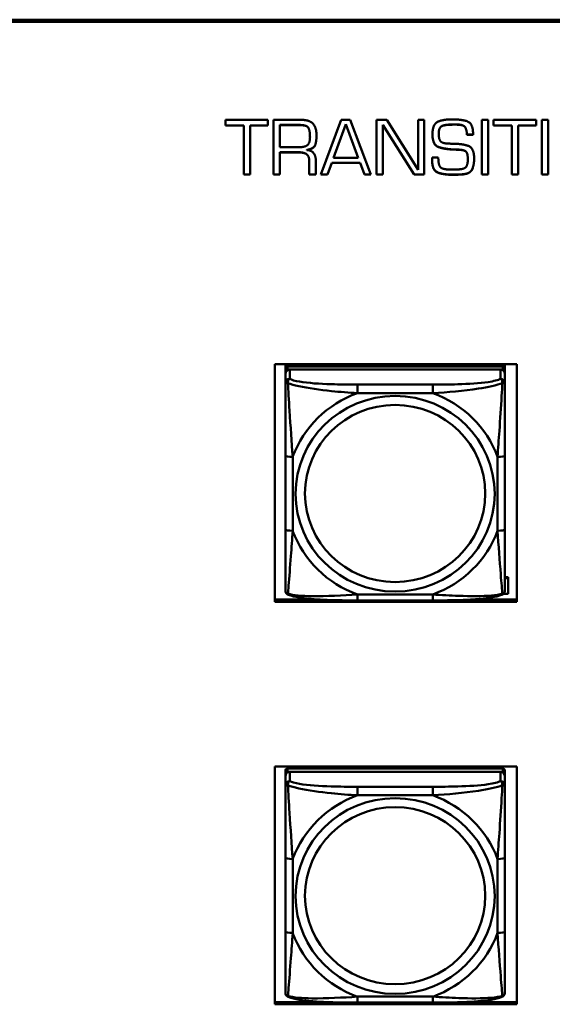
# Model space of a CAD drawing. Header units: inches. Extents: x 0.8 to 72.9, y -7.8 to 49.3.
# Tile 253 of 256: x 57.1 to 58.5, y 18.9 to 21.5. Entities that reach past the tile are written whole.
import ezdxf

# ---------------------------------------------------------------- set-up
doc = ezdxf.new("R2010")
doc.units = ezdxf.units.IN
doc.header["$MEASUREMENT"] = 0
doc.layers.add('Visible Edges(ROSSANSI)', color=7, linetype='Continuous', lineweight=50)
doc.layers.add('Visible Tangent Edges(ROSSANSI)', color=7, linetype='Continuous', lineweight=50)

msp = doc.modelspace()

# ---------------------------------------------------------------- linework, layer by layer
at = {"layer": 'Visible Edges(ROSSANSI)'}
for p, q in [((53.6258, 21.5188), (66.2836, 21.5188)), ((66.2836, 21.5184), (53.6258, 21.5184)), ((66.2836, 21.5127), (53.6258, 21.5127)), ((57.6059, 21.2343), (57.6059, 21.2499)), ((57.6059, 21.2499), (57.7201, 21.2499)), ((57.7201, 21.2499), (57.7201, 21.2343)), ((57.7352, 21.1027), (57.7352, 21.2499)), ((57.7352, 21.2499), (57.8063, 21.2499)), ((57.8624, 21.1027), (57.917, 21.2499)), ((57.917, 21.2499), (57.9411, 21.2499)), ((57.9411, 21.2499), (57.997, 21.1027)), ((58.0124, 21.1027), (58.0124, 21.2499)), ((58.0124, 21.2499), (58.0398, 21.2499)), ((58.0398, 21.2499), (58.1241, 21.1154)), ((58.1241, 21.2499), (58.1406, 21.2499)), ((58.1241, 21.1154), (58.1241, 21.2499)), ((58.1406, 21.2499), (58.1406, 21.1027)), ((58.2137, 21.2509), (58.2177, 21.2509)), ((58.2949, 21.2499), (58.312, 21.2499)), ((58.2949, 21.1027), (58.2949, 21.2499)), ((58.312, 21.2499), (58.312, 21.1027)), ((58.327, 21.2343), (58.327, 21.2499)), ((58.327, 21.2499), (58.4413, 21.2499)), ((58.4413, 21.2499), (58.4413, 21.2343)), ((58.4564, 21.2499), (58.4735, 21.2499)), ((58.4564, 21.1027), (58.4564, 21.2499)), ((58.4735, 21.2499), (58.4735, 21.1027)), ((57.6547, 21.2347), (57.6059, 21.2347)), ((57.6547, 21.2343), (57.6059, 21.2343)), ((57.6547, 21.2343), (57.6547, 21.2347)), ((57.6547, 21.1027), (57.6547, 21.2343)), ((57.7201, 21.2347), (57.672, 21.2347)), ((57.672, 21.2343), (57.672, 21.2347)), ((57.7201, 21.2343), (57.672, 21.2343)), ((57.672, 21.2343), (57.672, 21.1027)), ((57.8066, 21.2358), (57.7519, 21.2358)), ((57.7519, 21.2354), (57.7519, 21.2358)), ((57.8066, 21.2354), (57.7519, 21.2354)), ((57.7519, 21.2354), (57.7519, 21.1758)), ((57.9293, 21.2381), (57.8963, 21.1476)), ((57.9293, 21.2377), (57.8963, 21.1472)), ((57.9293, 21.2377), (57.9293, 21.2381)), ((57.9626, 21.1476), (57.9293, 21.2381)), ((57.9626, 21.1472), (57.9293, 21.2377)), ((58.0288, 21.2359), (58.0288, 21.2363)), ((58.1131, 21.103), (58.0288, 21.2363)), ((58.1131, 21.1027), (58.0288, 21.2359)), ((58.0288, 21.2359), (58.0288, 21.1027)), ((58.1871, 21.2323), (58.1871, 21.2327)), ((58.2038, 21.2362), (58.2038, 21.2366)), ((58.2263, 21.2371), (58.2182, 21.2371)), ((58.2263, 21.2367), (58.2182, 21.2367)), ((58.3758, 21.2347), (58.327, 21.2347)), ((58.3758, 21.2343), (58.327, 21.2343)), ((58.3758, 21.2343), (58.3758, 21.2347)), ((58.3758, 21.1027), (58.3758, 21.2343)), ((58.4413, 21.2347), (58.3932, 21.2347)), ((58.3932, 21.2343), (58.3932, 21.2347)), ((58.4413, 21.2343), (58.3932, 21.2343)), ((58.3932, 21.2343), (58.3932, 21.1027)), ((57.8331, 21.2033), (57.8331, 21.2037)), ((58.1793, 21.2117), (58.1793, 21.2121)), ((58.2553, 21.2095), (58.2553, 21.2099)), ((58.2717, 21.2099), (58.2553, 21.2099)), ((58.2717, 21.2095), (58.2553, 21.2095)), ((58.2717, 21.2117), (58.2717, 21.2095)), ((57.7519, 21.1758), (57.8007, 21.1758)), ((57.7519, 21.1621), (57.7519, 21.1625)), ((57.8029, 21.1625), (57.7519, 21.1625)), ((57.8029, 21.1621), (57.7519, 21.1621)), ((57.7519, 21.1621), (57.7519, 21.1027)), ((57.8244, 21.1684), (57.8244, 21.1688)), ((57.8963, 21.1472), (57.8963, 21.1476)), ((57.8963, 21.1472), (57.9626, 21.1472)), ((57.9626, 21.1472), (57.9626, 21.1476)), ((58.162, 21.1486), (58.1782, 21.1486)), ((58.2207, 21.1696), (58.2207, 21.1699)), ((58.2342, 21.1691), (58.2342, 21.1695)), ((58.2575, 21.144), (58.2575, 21.1444)), ((57.8313, 21.1364), (57.8313, 21.1368)), ((57.8313, 21.1027), (57.8313, 21.1364)), ((57.8487, 21.1402), (57.8487, 21.1027)), ((57.8918, 21.1341), (57.8803, 21.103)), ((57.8918, 21.1338), (57.8803, 21.1027)), ((57.8918, 21.1338), (57.8918, 21.1341)), ((57.9676, 21.1341), (57.8918, 21.1341)), ((57.9676, 21.1338), (57.8918, 21.1338)), ((57.9793, 21.103), (57.9676, 21.1341)), ((57.9676, 21.1338), (57.9676, 21.1341)), ((57.9793, 21.1027), (57.9676, 21.1338)), ((57.672, 21.103), (57.6547, 21.103)), ((57.672, 21.1027), (57.6547, 21.1027)), ((57.7519, 21.103), (57.7352, 21.103)), ((57.7519, 21.1027), (57.7352, 21.1027)), ((57.8487, 21.103), (57.8313, 21.103)), ((57.8487, 21.1027), (57.8313, 21.1027)), ((57.8803, 21.1027), (57.8624, 21.1027)), ((57.8803, 21.103), (57.8625, 21.103)), ((57.8803, 21.1027), (57.8803, 21.103)), ((57.9793, 21.1027), (57.9793, 21.103)), ((57.9969, 21.103), (57.9793, 21.103)), ((57.997, 21.1027), (57.9793, 21.1027)), ((58.0288, 21.103), (58.0124, 21.103)), ((58.0288, 21.1027), (58.0124, 21.1027)), ((58.1131, 21.1027), (58.1131, 21.103)), ((58.1406, 21.103), (58.1131, 21.103)), ((58.1406, 21.1027), (58.1131, 21.1027)), ((58.2103, 21.1161), (58.2245, 21.1161)), ((58.244, 21.1029), (58.244, 21.1033)), ((58.312, 21.103), (58.2949, 21.103)), ((58.312, 21.1027), (58.2949, 21.1027)), ((58.3932, 21.103), (58.3758, 21.103)), ((58.3932, 21.1027), (58.3758, 21.1027)), ((58.4735, 21.103), (58.4564, 21.103)), ((58.4735, 21.1027), (58.4564, 21.1027)), ((57.7388, 19.9545), (57.7388, 20.5932)), ((57.7388, 20.5932), (58.3894, 20.5932)), ((57.7668, 20.581), (57.7668, 20.5932)), ((57.7933, 20.5868), (57.7933, 20.5932)), ((57.7971, 20.5868), (57.7939, 20.5932)), ((58.3302, 20.5932), (58.327, 20.5868)), ((58.3307, 20.5932), (58.3307, 20.5868)), ((58.3573, 20.5932), (58.3573, 20.581)), ((58.3894, 20.5932), (58.3894, 19.9545)), ((57.7668, 20.581), (57.7668, 20.5728)), ((57.7668, 20.567), (57.7668, 20.5728)), ((57.7668, 20.567), (57.7668, 20.5421)), ((58.3514, 20.5868), (57.7727, 20.5868)), ((57.7727, 20.5786), (58.3514, 20.5786)), ((58.3455, 20.5786), (57.7786, 20.5786)), ((58.3573, 20.5728), (58.3573, 20.581)), ((58.3573, 20.5728), (58.3573, 20.567)), ((58.3573, 20.5421), (58.3573, 20.567)), ((57.7668, 20.3476), (57.7668, 20.149)), ((58.3573, 20.149), (58.3573, 20.3476)), ((58.3573, 20.0207), (58.3663, 20.0207)), ((58.3573, 20.0177), (58.3663, 20.0177)), ((58.3663, 20.0207), (58.3663, 20.0177)), ((58.3663, 20.0177), (58.3663, 19.9754)), ((57.7388, 19.9606), (57.8549, 19.9606)), ((58.3894, 19.9545), (57.7388, 19.9545)), ((58.1632, 19.9581), (57.9609, 19.9581)), ((58.2692, 19.9606), (58.3894, 19.9606)), ((58.3663, 19.9754), (58.3529, 19.9754)), ((57.7388, 18.8726), (57.7388, 19.5113)), ((57.7388, 19.5113), (58.3894, 19.5113)), ((58.3514, 19.5059), (57.7727, 19.5059)), ((58.3894, 19.5113), (58.3894, 18.8726)), ((57.7668, 19.5001), (57.7668, 19.4918)), ((57.7668, 19.4861), (57.7668, 19.4918)), ((57.7668, 19.4861), (57.7668, 19.4611)), ((57.7727, 19.4976), (58.3514, 19.4976)), ((58.3455, 19.4976), (57.7786, 19.4976)), ((58.3573, 19.4918), (58.3573, 19.5001)), ((58.3573, 19.4918), (58.3573, 19.4861)), ((58.3573, 19.4611), (58.3573, 19.4861)), ((57.7668, 19.2667), (57.7668, 19.0681)), ((58.3573, 19.0681), (58.3573, 19.2667)), ((57.7388, 18.8786), (57.8734, 18.8786)), ((58.3894, 18.8726), (57.7388, 18.8726)), ((58.1632, 18.8771), (57.9609, 18.8771)), ((58.2507, 18.8786), (58.3894, 18.8786))]:
    msp.add_line(p, q, dxfattribs=at)
for centre, major_axis, start_param, end_param in [((57.7727, 20.581), (-0.00591, 0), 4.712389, 6.283185), ((57.7786, 20.567), (-0.0118, 0), 4.712389, 6.283185), ((57.7727, 20.5728), (-0.00591, 0), 4.712389, 6.283185), ((58.3455, 20.567), (0.0118, 0), 0, 1.570796), ((58.3514, 20.581), (0.00591, 0), 0, 1.570796), ((58.3514, 20.5728), (0.00591, 0), 0, 1.570796), ((57.7727, 19.5001), (-0.00591, 0), 4.712389, 6.283185), ((58.3514, 19.5001), (0.00591, 0), 0, 1.570796), ((57.7786, 19.4861), (-0.0118, 0), 4.712389, 6.283185), ((57.7727, 19.4918), (-0.00591, 0), 4.712389, 6.283185), ((58.3455, 19.4861), (0.0118, 0), 0, 1.570796), ((58.3514, 19.4918), (0.00591, 0), 0, 1.570796)]:
    msp.add_ellipse(centre, major_axis=major_axis, ratio=0.981793, start_param=start_param, end_param=end_param, dxfattribs=at)
for points in [[(57.8063, 21.2499), (57.8298, 21.2499), (57.8506, 21.2309), (57.8506, 21.2073)], [(58.1625, 21.2109), (58.1625, 21.2376), (58.1903, 21.2509), (58.2137, 21.2509)], [(58.2177, 21.2509), (58.2411, 21.2509), (58.2717, 21.24), (58.2717, 21.2117)], [(57.8331, 21.2037), (57.8331, 21.2197), (57.825, 21.2358), (57.8066, 21.2358)], [(57.8331, 21.2033), (57.8331, 21.2193), (57.825, 21.2354), (57.8066, 21.2354)], [(58.1871, 21.2327), (58.1836, 21.2304), (58.1802, 21.2229), (58.1797, 21.219)], [(58.1871, 21.2323), (58.1836, 21.23), (58.1802, 21.2225), (58.1797, 21.2186)], [(58.2038, 21.2366), (58.1991, 21.2362), (58.1901, 21.2344), (58.1871, 21.2327)], [(58.2038, 21.2362), (58.1991, 21.2358), (58.1901, 21.234), (58.1871, 21.2323)], [(58.2182, 21.2371), (58.2153, 21.2371), (58.2079, 21.2368), (58.2038, 21.2366)], [(58.2182, 21.2367), (58.2153, 21.2367), (58.2079, 21.2365), (58.2038, 21.2362)], [(58.2553, 21.2099), (58.2543, 21.2263), (58.2435, 21.2371), (58.2263, 21.2371)], [(58.2553, 21.2095), (58.2543, 21.2259), (58.2435, 21.2367), (58.2263, 21.2367)], [(57.8007, 21.1758), (57.8178, 21.1758), (57.8331, 21.1866), (57.8331, 21.2033)], [(57.8506, 21.2073), (57.8506, 21.1926), (57.8438, 21.172), (57.8244, 21.1684)], [(58.2207, 21.1696), (58.1971, 21.1705), (58.1625, 21.1814), (58.1625, 21.2109)], [(58.1797, 21.219), (58.1795, 21.2172), (58.1793, 21.2137), (58.1793, 21.2121)], [(58.1797, 21.2186), (58.1795, 21.2168), (58.1793, 21.2133), (58.1793, 21.2117)], [(58.1793, 21.2117), (58.1793, 21.1996), (58.1871, 21.187), (58.2015, 21.1861)], [(58.2015, 21.1861), (58.2065, 21.1857), (58.216, 21.1855), (58.2207, 21.1855)], [(58.2207, 21.1855), (58.2429, 21.185), (58.2746, 21.1746), (58.2746, 21.1457)], [(57.8313, 21.1368), (57.8313, 21.1514), (57.8176, 21.1625), (57.8029, 21.1625)], [(57.8313, 21.1364), (57.8313, 21.151), (57.8176, 21.1621), (57.8029, 21.1621)], [(57.8244, 21.1684), (57.8374, 21.1676), (57.8487, 21.1523), (57.8487, 21.1402)], [(58.1616, 21.1415), (58.1616, 21.1424), (58.1616, 21.1441), (58.1618, 21.145)], [(58.1618, 21.145), (58.1618, 21.146), (58.162, 21.1477), (58.162, 21.1486)], [(58.1782, 21.1486), (58.1782, 21.1285), (58.1897, 21.1161), (58.2103, 21.1161)], [(58.2342, 21.1695), (58.2307, 21.1697), (58.2241, 21.1699), (58.2207, 21.1699)], [(58.2342, 21.1691), (58.2307, 21.1693), (58.2241, 21.1696), (58.2207, 21.1696)], [(58.2245, 21.1161), (58.2432, 21.1161), (58.2575, 21.1252), (58.2575, 21.144)], [(58.2575, 21.1444), (58.2575, 21.1591), (58.2488, 21.1688), (58.2342, 21.1695)], [(58.2575, 21.144), (58.2575, 21.1587), (58.2488, 21.1684), (58.2342, 21.1691)], [(58.2746, 21.1457), (58.2746, 21.1289), (58.2645, 21.1049), (58.244, 21.1029)], [(58.2155, 21.1024), (58.1922, 21.1024), (58.1616, 21.1141), (58.1616, 21.1419)], [(58.2155, 21.102), (58.1922, 21.102), (58.1616, 21.1137), (58.1616, 21.1415)], [(58.2298, 21.1026), (58.2263, 21.1024), (58.2191, 21.1024), (58.2155, 21.1024)], [(58.2298, 21.1022), (58.2263, 21.102), (58.2191, 21.102), (58.2155, 21.102)], [(58.244, 21.1033), (58.2405, 21.103), (58.2332, 21.1028), (58.2298, 21.1026)], [(58.244, 21.1029), (58.2405, 21.1027), (58.2332, 21.1024), (58.2298, 21.1022)]]:
    msp.add_open_spline(points, degree=2, dxfattribs=at)
for points, degree, knots in [([(57.8506, 21.2075), (57.8506, 21.1929), (57.8438, 21.1724), (57.8244, 21.1688)], 2, [0.00674, 0.00674, 0.00674, 1, 2, 2, 2]), ([(58.2207, 21.1699), (58.1971, 21.1709), (58.1625, 21.1818), (58.1625, 21.2111)], 2, [0, 0, 0, 1, 1.996791, 1.996791, 1.996791]), ([(58.2746, 21.1459), (58.2746, 21.1292), (58.2645, 21.1052), (58.244, 21.1033)], 2, [0.005741, 0.005741, 0.005741, 1, 2, 2, 2]), ([(57.7668, 20.5421), (57.7668, 20.533), (57.7668, 20.5177), (57.7668, 20.5006), (57.7668, 20.4741), (57.7668, 20.4438), (57.7668, 20.4145), (57.7668, 20.392), (57.7668, 20.3696), (57.7668, 20.3476)], 3, [-0.7968224, -0.7968224, -0.7968224, -0.7968224, -0.6514613, -0.6514613, -0.6514613, -0.427691, -0.427691, -0.427691, -0.2569517, -0.2569517, -0.2569517, -0.2569517]), ([(58.3573, 20.3476), (58.3573, 20.3709), (58.3573, 20.3946), (58.3573, 20.4183), (58.3573, 20.4494), (58.3573, 20.4817), (58.3573, 20.5085), (58.3573, 20.5223), (58.3573, 20.5344), (58.3573, 20.5421)], 3, [0.2569537, 0.2569537, 0.2569537, 0.2569537, 0.4371919, 0.4371919, 0.4371919, 0.6739428, 0.6739428, 0.6739428, 0.7963818, 0.7963818, 0.7963818, 0.7963818]), ([(57.7668, 20.149), (57.7668, 20.1258), (57.7668, 20.1024), (57.7668, 20.0802), (57.7668, 20.0511), (57.7668, 20.0227), (57.7668, 20.0039), (57.7668, 19.9942), (57.7668, 19.9873), (57.7668, 19.9855)], 3, [0.2569537, 0.2569537, 0.2569537, 0.2569537, 0.4371919, 0.4371919, 0.4371919, 0.6739428, 0.6739428, 0.6739428, 0.7963818, 0.7963818, 0.7963818, 0.7963818]), ([(58.3573, 19.9855), (58.3573, 19.9876), (58.3573, 19.9969), (58.3573, 20.0096), (58.3573, 20.0292), (58.3573, 20.0561), (58.3573, 20.0838), (58.3573, 20.1049), (58.3573, 20.127), (58.3573, 20.149)], 3, [-0.7968224, -0.7968224, -0.7968224, -0.7968224, -0.6514613, -0.6514613, -0.6514613, -0.427691, -0.427691, -0.427691, -0.2569517, -0.2569517, -0.2569517, -0.2569517]), ([(57.7748, 19.9732), (57.7737, 19.9736), (57.7727, 19.9742), (57.7707, 19.9758), (57.7698, 19.9767), (57.7685, 19.9787), (57.768, 19.9797), (57.7673, 19.9816), (57.7671, 19.9825), (57.7668, 19.9841), (57.7668, 19.9848), (57.7668, 19.9855)], 3, [0.02510739, 0.02510739, 0.02510739, 0.02510739, 0.03073999, 0.03073999, 0.03637259, 0.03637259, 0.0420052, 0.0420052, 0.0476378, 0.0476378, 0.0532704, 0.0532704, 0.0532704, 0.0532704]), ([(58.3493, 19.9732), (58.3503, 19.9736), (58.3514, 19.9742), (58.3534, 19.9758), (58.3543, 19.9767), (58.3556, 19.9787), (58.3561, 19.9797), (58.3568, 19.9816), (58.357, 19.9825), (58.3573, 19.9841), (58.3573, 19.9848), (58.3573, 19.9855)], 3, [0.02510739, 0.02510739, 0.02510739, 0.02510739, 0.03073999, 0.03073999, 0.03637259, 0.03637259, 0.0420052, 0.0420052, 0.0476378, 0.0476378, 0.0532704, 0.0532704, 0.0532704, 0.0532704]), ([(57.9609, 19.9581), (57.9474, 19.9581), (57.9337, 19.9581), (57.9064, 19.9585), (57.8928, 19.9588), (57.866, 19.9599), (57.8526, 19.9606), (57.827, 19.9627), (57.8148, 19.9641), (57.7927, 19.9677), (57.7833, 19.9697), (57.7748, 19.9732)], 3, [0.2569517, 0.2569517, 0.2569517, 0.2569517, 0.3597049, 0.3597049, 0.4624581, 0.4624581, 0.5652112, 0.5652112, 0.6679644, 0.6679644, 0.7707176, 0.7707176, 0.7707176, 0.7707176]), ([(58.3493, 19.9732), (58.3408, 19.9697), (58.3314, 19.9677), (58.3093, 19.9641), (58.2971, 19.9627), (58.2714, 19.9606), (58.2581, 19.9599), (58.2313, 19.9588), (58.2177, 19.9585), (58.1904, 19.9581), (58.1767, 19.9581), (58.1632, 19.9581)], 3, [-0.7703505, -0.7703505, -0.7703505, -0.7703505, -0.6676711, -0.6676711, -0.5649918, -0.5649918, -0.4623124, -0.4623124, -0.3596331, -0.3596331, -0.2569537, -0.2569537, -0.2569537, -0.2569537]), ([(57.7668, 19.4611), (57.7668, 19.452), (57.7668, 19.4368), (57.7668, 19.4196), (57.7668, 19.3932), (57.7668, 19.3629), (57.7668, 19.3335), (57.7668, 19.3111), (57.7668, 19.2887), (57.7668, 19.2667)], 3, [-0.7968224, -0.7968224, -0.7968224, -0.7968224, -0.6514613, -0.6514613, -0.6514613, -0.427691, -0.427691, -0.427691, -0.2569517, -0.2569517, -0.2569517, -0.2569517]), ([(58.3573, 19.2667), (58.3573, 19.2899), (58.3573, 19.3136), (58.3573, 19.3373), (58.3573, 19.3684), (58.3573, 19.4007), (58.3573, 19.4275), (58.3573, 19.4414), (58.3573, 19.4534), (58.3573, 19.4611)], 3, [0.2569537, 0.2569537, 0.2569537, 0.2569537, 0.4371919, 0.4371919, 0.4371919, 0.6739428, 0.6739428, 0.6739428, 0.7963818, 0.7963818, 0.7963818, 0.7963818]), ([(57.7668, 19.0681), (57.7668, 19.0448), (57.7668, 19.0215), (57.7668, 18.9993), (57.7668, 18.9701), (57.7668, 18.9418), (57.7668, 18.9229), (57.7668, 18.9132), (57.7668, 18.9064), (57.7668, 18.9045)], 3, [0.2569537, 0.2569537, 0.2569537, 0.2569537, 0.4371919, 0.4371919, 0.4371919, 0.6739428, 0.6739428, 0.6739428, 0.7963818, 0.7963818, 0.7963818, 0.7963818]), ([(58.3573, 18.9045), (58.3573, 18.9067), (58.3573, 18.9159), (58.3573, 18.9287), (58.3573, 18.9482), (58.3573, 18.9751), (58.3573, 19.0028), (58.3573, 19.024), (58.3573, 19.0461), (58.3573, 19.0681)], 3, [-0.7968224, -0.7968224, -0.7968224, -0.7968224, -0.6514613, -0.6514613, -0.6514613, -0.427691, -0.427691, -0.427691, -0.2569517, -0.2569517, -0.2569517, -0.2569517]), ([(57.7748, 18.8922), (57.7737, 18.8927), (57.7727, 18.8933), (57.7707, 18.8948), (57.7698, 18.8958), (57.7685, 18.8977), (57.768, 18.8987), (57.7673, 18.9006), (57.7671, 18.9015), (57.7668, 18.9031), (57.7668, 18.9039), (57.7668, 18.9045)], 3, [0.02510739, 0.02510739, 0.02510739, 0.02510739, 0.03073999, 0.03073999, 0.03637259, 0.03637259, 0.0420052, 0.0420052, 0.0476378, 0.0476378, 0.0532704, 0.0532704, 0.0532704, 0.0532704]), ([(58.3493, 18.8922), (58.3503, 18.8927), (58.3514, 18.8933), (58.3534, 18.8948), (58.3543, 18.8958), (58.3556, 18.8977), (58.3561, 18.8987), (58.3568, 18.9006), (58.357, 18.9015), (58.3573, 18.9031), (58.3573, 18.9039), (58.3573, 18.9045)], 3, [0.02510739, 0.02510739, 0.02510739, 0.02510739, 0.03073999, 0.03073999, 0.03637259, 0.03637259, 0.0420052, 0.0420052, 0.0476378, 0.0476378, 0.0532704, 0.0532704, 0.0532704, 0.0532704]), ([(57.9609, 18.8771), (57.9474, 18.8771), (57.9337, 18.8772), (57.9064, 18.8775), (57.8928, 18.8779), (57.866, 18.8789), (57.8526, 18.8796), (57.827, 18.8818), (57.8148, 18.8831), (57.7927, 18.8867), (57.7833, 18.8887), (57.7748, 18.8922)], 3, [0.2569517, 0.2569517, 0.2569517, 0.2569517, 0.3597049, 0.3597049, 0.4624581, 0.4624581, 0.5652112, 0.5652112, 0.6679644, 0.6679644, 0.7707176, 0.7707176, 0.7707176, 0.7707176]), ([(58.3493, 18.8922), (58.3408, 18.8887), (58.3314, 18.8867), (58.3093, 18.8831), (58.2971, 18.8818), (58.2714, 18.8796), (58.2581, 18.8789), (58.2313, 18.8779), (58.2177, 18.8775), (58.1904, 18.8772), (58.1767, 18.8771), (58.1632, 18.8771)], 3, [-0.7703505, -0.7703505, -0.7703505, -0.7703505, -0.6676711, -0.6676711, -0.5649918, -0.5649918, -0.4623124, -0.4623124, -0.3596331, -0.3596331, -0.2569537, -0.2569537, -0.2569537, -0.2569537])]:
    msp.add_open_spline(points, degree=degree, knots=knots, dxfattribs=at)
at = {"layer": 'Visible Tangent Edges(ROSSANSI)'}
for p, q in [((57.8066, 21.2354), (57.8066, 21.2358)), ((58.2182, 21.2367), (58.2182, 21.2371)), ((58.2263, 21.2367), (58.2263, 21.2371)), ((58.1797, 21.2186), (58.1797, 21.219)), ((57.8029, 21.1621), (57.8029, 21.1625)), ((58.2155, 21.102), (58.2155, 21.1024)), ((58.2298, 21.1022), (58.2298, 21.1026)), ((57.7727, 20.5786), (57.7727, 20.5868)), ((57.7786, 20.5537), (57.7786, 20.5786)), ((58.3455, 20.5786), (58.3455, 20.5537)), ((58.3514, 20.5868), (58.3514, 20.5786)), ((57.9609, 20.5382), (57.9609, 20.5152)), ((58.1632, 20.5382), (57.9609, 20.5382)), ((58.1632, 20.5382), (58.1632, 20.5152)), ((57.9609, 20.5152), (58.1632, 20.5152)), ((57.7865, 20.1453), (57.7865, 20.3439)), ((58.3376, 20.3439), (58.3376, 20.1453)), ((58.1632, 19.974), (57.9609, 19.974)), ((57.9609, 19.9581), (57.9609, 19.974)), ((58.1632, 19.9581), (58.1632, 19.974)), ((57.7727, 19.4976), (57.7727, 19.5059)), ((58.3514, 19.5059), (58.3514, 19.4976)), ((57.7786, 19.4727), (57.7786, 19.4976)), ((58.3455, 19.4976), (58.3455, 19.4727)), ((57.9609, 19.4573), (57.9609, 19.4342)), ((58.1632, 19.4573), (57.9609, 19.4573)), ((58.1632, 19.4573), (58.1632, 19.4342)), ((57.9609, 19.4342), (58.1632, 19.4342)), ((57.7865, 19.0643), (57.7865, 19.2629)), ((58.3376, 19.2629), (58.3376, 19.0643)), ((58.1632, 18.8931), (57.9609, 18.8931)), ((57.9609, 18.8771), (57.9609, 18.8931)), ((58.1632, 18.8771), (58.1632, 18.8931))]:
    msp.add_line(p, q, dxfattribs=at)
for centre, major_axis, ratio, start_param, end_param in [((57.7786, 20.5421), (-0.0118, 0), 0.981793, 4.712389, 6.283185), ((58.3455, 20.5421), (0.0118, 0), 0.981793, 0, 1.570796), ((58.062, 20.2446), (-0.2936, 0), 0.981793, 5.064156, 5.931419), ((58.062, 20.2446), (0.2936, 0), 0.981793, 0.351767, 1.21903), ((57.7865, 20.3476), (-0.0197, 0), 0.189952, 0, 1.570796), ((58.3376, 20.3476), (0.0197, 0), 0.189952, 4.712389, 6.283185), ((57.7865, 20.149), (-0.0197, 0), 0.189952, 0, 1.570796), ((58.062, 20.2446), (-0.2936, 0), 0.981793, 0.351767, 1.21903), ((58.062, 20.2446), (0.2936, 0), 0.981793, 5.064156, 5.931419), ((58.3376, 20.149), (0.0197, 0), 0.189952, 4.712389, 6.283185), ((57.7786, 19.4611), (-0.0118, 0), 0.981793, 4.712389, 6.283185), ((58.3455, 19.4611), (0.0118, 0), 0.981793, 0, 1.570796), ((58.062, 19.1636), (-0.2936, 0), 0.981793, 5.064156, 5.931419), ((58.062, 19.1636), (0.2936, 0), 0.981793, 0.351767, 1.21903), ((57.7865, 19.2667), (-0.0197, 0), 0.189952, 0, 1.570796), ((58.3376, 19.2667), (0.0197, 0), 0.189952, 4.712389, 6.283185), ((57.7865, 19.0681), (-0.0197, 0), 0.189952, 0, 1.570796), ((58.062, 19.1636), (-0.2936, 0), 0.981793, 0.351767, 1.21903), ((58.062, 19.1636), (0.2936, 0), 0.981793, 5.064156, 5.931419), ((58.3376, 19.0681), (0.0197, 0), 0.189952, 4.712389, 6.283185)]:
    msp.add_ellipse(centre, major_axis=major_axis, ratio=ratio, start_param=start_param, end_param=end_param, dxfattribs=at)
for centre, major_axis in [((58.062, 20.2446), (-0.2678, 0)), ((58.062, 20.2454), (-0.2424, 0)), ((58.062, 19.1636), (-0.2678, 0)), ((58.062, 19.1644), (-0.2424, 0))]:
    msp.add_ellipse(centre, major_axis=major_axis, ratio=0.981793, dxfattribs=at)
for points, knots in [([(57.7668, 20.5421), (57.7668, 20.5423), (57.7668, 20.5426), (57.7671, 20.5429), (57.7673, 20.543), (57.7677, 20.5432), (57.7678, 20.5432), (57.7681, 20.5433), (57.7683, 20.5433), (57.7687, 20.5433), (57.769, 20.5433), (57.7699, 20.5432), (57.7706, 20.5431), (57.772, 20.5427), (57.7728, 20.5425), (57.7736, 20.5422)], [-0.0532704, -0.0532704, -0.0532704, -0.0532704, -0.04377373, -0.04377373, -0.03521335, -0.03521335, -0.02986312, -0.02986312, -0.02651922, -0.02651922, -0.01983142, -0.01983142, -0.00913095, -0.00913095, 0.00023197, 0.00023197, 0.00023197, 0.00023197]), ([(57.7736, 20.5422), (57.7736, 20.5433), (57.7737, 20.5443), (57.7739, 20.5463), (57.7741, 20.5473), (57.7745, 20.5487), (57.7747, 20.5492), (57.7751, 20.55), (57.7752, 20.5502), (57.7755, 20.5508), (57.7757, 20.5511), (57.7763, 20.5519), (57.7767, 20.5523), (57.7775, 20.5531), (57.778, 20.5534), (57.7786, 20.5537)], [-0.00023197, -0.00023197, -0.00023197, -0.00023197, 0.00913095, 0.00913095, 0.01983142, 0.01983142, 0.02651922, 0.02651922, 0.02986312, 0.02986312, 0.03521335, 0.03521335, 0.04377373, 0.04377373, 0.0532704, 0.0532704, 0.0532704, 0.0532704]), ([(57.7736, 20.5422), (57.7813, 20.5392), (57.7913, 20.5364), (57.8283, 20.5282), (57.86, 20.5239), (57.9143, 20.5183), (57.9375, 20.5165), (57.9609, 20.5152)], [-0.7478145, -0.7478145, -0.7478145, -0.7478145, -0.6493253, -0.6493253, -0.427691, -0.427691, -0.2569537, -0.2569537, -0.2569537, -0.2569537]), ([(57.7865, 20.3439), (57.7841, 20.3836), (57.7808, 20.4257), (57.7762, 20.4957), (57.7745, 20.5232), (57.7736, 20.5422)], [0.2569517, 0.2569517, 0.2569517, 0.2569517, 0.5559983, 0.5559983, 0.7482818, 0.7482818, 0.7482818, 0.7482818]), ([(57.9609, 20.5382), (57.9372, 20.5382), (57.9132, 20.5384), (57.8899, 20.5391), (57.8592, 20.5401), (57.8283, 20.5421), (57.8051, 20.5461), (57.7931, 20.5481), (57.7834, 20.5507), (57.7786, 20.5537)], [0.2569537, 0.2569537, 0.2569537, 0.2569537, 0.4371919, 0.4371919, 0.4371919, 0.6739428, 0.6739428, 0.6739428, 0.7963818, 0.7963818, 0.7963818, 0.7963818]), ([(58.3455, 20.5537), (58.3398, 20.5502), (58.3273, 20.5472), (58.3121, 20.545), (58.2886, 20.5416), (58.2595, 20.5399), (58.2304, 20.539), (58.2083, 20.5384), (58.1856, 20.5382), (58.1632, 20.5382)], [-0.7968224, -0.7968224, -0.7968224, -0.7968224, -0.6514613, -0.6514613, -0.6514613, -0.427691, -0.427691, -0.427691, -0.2569517, -0.2569517, -0.2569517, -0.2569517]), ([(58.1632, 20.5152), (58.2037, 20.5175), (58.246, 20.5212), (58.3117, 20.5313), (58.3361, 20.5364), (58.3505, 20.5422)], [0.2569517, 0.2569517, 0.2569517, 0.2569517, 0.5559983, 0.5559983, 0.7482818, 0.7482818, 0.7482818, 0.7482818]), ([(58.3505, 20.5422), (58.35, 20.5322), (58.3493, 20.5201), (58.3469, 20.478), (58.3446, 20.4449), (58.3407, 20.3898), (58.339, 20.3668), (58.3376, 20.3439)], [-0.7478145, -0.7478145, -0.7478145, -0.7478145, -0.6493253, -0.6493253, -0.427691, -0.427691, -0.2569537, -0.2569537, -0.2569537, -0.2569537]), ([(58.3455, 20.5537), (58.346, 20.5534), (58.3465, 20.5531), (58.3474, 20.5523), (58.3478, 20.5519), (58.3484, 20.5511), (58.3486, 20.5508), (58.3489, 20.5502), (58.349, 20.55), (58.3494, 20.5492), (58.3496, 20.5487), (58.35, 20.5473), (58.3502, 20.5463), (58.3504, 20.5443), (58.3505, 20.5433), (58.3505, 20.5422)], [-0.0532704, -0.0532704, -0.0532704, -0.0532704, -0.04377373, -0.04377373, -0.03521335, -0.03521335, -0.02986312, -0.02986312, -0.02651922, -0.02651922, -0.01983142, -0.01983142, -0.00913095, -0.00913095, 0.00023197, 0.00023197, 0.00023197, 0.00023197]), ([(58.3505, 20.5422), (58.3513, 20.5425), (58.3521, 20.5427), (58.3535, 20.5431), (58.3542, 20.5432), (58.3551, 20.5433), (58.3554, 20.5433), (58.3558, 20.5433), (58.356, 20.5433), (58.3563, 20.5432), (58.3564, 20.5432), (58.3568, 20.543), (58.357, 20.5429), (58.3573, 20.5426), (58.3573, 20.5423), (58.3573, 20.5421)], [-0.00023197, -0.00023197, -0.00023197, -0.00023197, 0.00913095, 0.00913095, 0.01983142, 0.01983142, 0.02651922, 0.02651922, 0.02986312, 0.02986312, 0.03521335, 0.03521335, 0.04377373, 0.04377373, 0.0532704, 0.0532704, 0.0532704, 0.0532704]), ([(57.7736, 19.9758), (57.7741, 19.9809), (57.7748, 19.9885), (57.7772, 20.0191), (57.7795, 20.0482), (57.7834, 20.0997), (57.785, 20.1223), (57.7865, 20.1453)], [-0.7478145, -0.7478145, -0.7478145, -0.7478145, -0.6493253, -0.6493253, -0.427691, -0.427691, -0.2569537, -0.2569537, -0.2569537, -0.2569537]), ([(58.3376, 20.1453), (58.34, 20.1055), (58.3433, 20.0644), (58.3479, 20.0055), (58.3496, 19.985), (58.3505, 19.9758)], [0.2569517, 0.2569517, 0.2569517, 0.2569517, 0.5559983, 0.5559983, 0.7482818, 0.7482818, 0.7482818, 0.7482818]), ([(57.7736, 19.9758), (57.7728, 19.9761), (57.772, 19.9764), (57.7706, 19.9773), (57.7699, 19.9778), (57.769, 19.9787), (57.7687, 19.9791), (57.7683, 19.9798), (57.7681, 19.98), (57.7678, 19.9805), (57.7677, 19.9809), (57.7673, 19.9819), (57.7671, 19.9825), (57.7668, 19.9839), (57.7668, 19.9847), (57.7668, 19.9855)], [-0.00023197, -0.00023197, -0.00023197, -0.00023197, 0.00913095, 0.00913095, 0.01983142, 0.01983142, 0.02651922, 0.02651922, 0.02986312, 0.02986312, 0.03521335, 0.03521335, 0.04377373, 0.04377373, 0.0532704, 0.0532704, 0.0532704, 0.0532704]), ([(58.3573, 19.9855), (58.3573, 19.9847), (58.3573, 19.9839), (58.357, 19.9825), (58.3568, 19.9819), (58.3564, 19.9809), (58.3563, 19.9805), (58.356, 19.98), (58.3558, 19.9798), (58.3554, 19.9791), (58.3551, 19.9787), (58.3542, 19.9778), (58.3535, 19.9773), (58.3521, 19.9764), (58.3513, 19.9761), (58.3505, 19.9758)], [-0.0532704, -0.0532704, -0.0532704, -0.0532704, -0.04377373, -0.04377373, -0.03521335, -0.03521335, -0.02986312, -0.02986312, -0.02651922, -0.02651922, -0.01983142, -0.01983142, -0.00913095, -0.00913095, 0.00023197, 0.00023197, 0.00023197, 0.00023197]), ([(57.7748, 19.9732), (57.7746, 19.9732), (57.7745, 19.9733), (57.7741, 19.9737), (57.7739, 19.974), (57.7737, 19.9748), (57.7736, 19.9753), (57.7736, 19.9758)], [-0.02510739, -0.02510739, -0.02510739, -0.02510739, -0.01983142, -0.01983142, -0.00913095, -0.00913095, 0.00023197, 0.00023197, 0.00023197, 0.00023197]), ([(57.9609, 19.974), (57.9204, 19.9716), (57.8781, 19.9689), (57.8124, 19.9699), (57.788, 19.9719), (57.7736, 19.9758)], [0.2569517, 0.2569517, 0.2569517, 0.2569517, 0.5559983, 0.5559983, 0.7482818, 0.7482818, 0.7482818, 0.7482818]), ([(58.3505, 19.9758), (58.3428, 19.9739), (58.3328, 19.9722), (58.2958, 19.9689), (58.264, 19.9692), (58.2098, 19.9712), (58.1866, 19.9726), (58.1632, 19.974)], [-0.7478145, -0.7478145, -0.7478145, -0.7478145, -0.6493253, -0.6493253, -0.427691, -0.427691, -0.2569537, -0.2569537, -0.2569537, -0.2569537]), ([(58.3505, 19.9758), (58.3505, 19.9753), (58.3504, 19.9748), (58.3502, 19.974), (58.35, 19.9737), (58.3496, 19.9733), (58.3494, 19.9732), (58.3493, 19.9732)], [-0.00023197, -0.00023197, -0.00023197, -0.00023197, 0.00913095, 0.00913095, 0.01983142, 0.01983142, 0.02510739, 0.02510739, 0.02510739, 0.02510739]), ([(57.7668, 19.4611), (57.7668, 19.4614), (57.7668, 19.4616), (57.7671, 19.462), (57.7673, 19.4621), (57.7677, 19.4622), (57.7678, 19.4623), (57.7681, 19.4623), (57.7683, 19.4623), (57.7687, 19.4624), (57.769, 19.4623), (57.7699, 19.4622), (57.7706, 19.4621), (57.772, 19.4617), (57.7728, 19.4615), (57.7736, 19.4612)], [-0.0532704, -0.0532704, -0.0532704, -0.0532704, -0.04377373, -0.04377373, -0.03521335, -0.03521335, -0.02986312, -0.02986312, -0.02651922, -0.02651922, -0.01983142, -0.01983142, -0.00913095, -0.00913095, 0.00023197, 0.00023197, 0.00023197, 0.00023197]), ([(57.7736, 19.4612), (57.7736, 19.4623), (57.7737, 19.4633), (57.7739, 19.4654), (57.7741, 19.4663), (57.7745, 19.4678), (57.7747, 19.4683), (57.7751, 19.469), (57.7752, 19.4692), (57.7755, 19.4698), (57.7757, 19.4701), (57.7763, 19.4709), (57.7767, 19.4713), (57.7775, 19.4721), (57.778, 19.4725), (57.7786, 19.4727)], [-0.00023197, -0.00023197, -0.00023197, -0.00023197, 0.00913095, 0.00913095, 0.01983142, 0.01983142, 0.02651922, 0.02651922, 0.02986312, 0.02986312, 0.03521335, 0.03521335, 0.04377373, 0.04377373, 0.0532704, 0.0532704, 0.0532704, 0.0532704]), ([(57.7736, 19.4612), (57.7813, 19.4583), (57.7913, 19.4554), (57.8283, 19.4472), (57.86, 19.443), (57.9143, 19.4374), (57.9375, 19.4355), (57.9609, 19.4342)], [-0.7478145, -0.7478145, -0.7478145, -0.7478145, -0.6493253, -0.6493253, -0.427691, -0.427691, -0.2569537, -0.2569537, -0.2569537, -0.2569537]), ([(57.7865, 19.2629), (57.7841, 19.3026), (57.7808, 19.3448), (57.7762, 19.4148), (57.7745, 19.4422), (57.7736, 19.4612)], [0.2569517, 0.2569517, 0.2569517, 0.2569517, 0.5559983, 0.5559983, 0.7482818, 0.7482818, 0.7482818, 0.7482818]), ([(57.9609, 19.4573), (57.9372, 19.4573), (57.9132, 19.4574), (57.8899, 19.4582), (57.8592, 19.4592), (57.8283, 19.4611), (57.8051, 19.4651), (57.7931, 19.4672), (57.7834, 19.4698), (57.7786, 19.4727)], [0.2569537, 0.2569537, 0.2569537, 0.2569537, 0.4371919, 0.4371919, 0.4371919, 0.6739428, 0.6739428, 0.6739428, 0.7963818, 0.7963818, 0.7963818, 0.7963818]), ([(58.3455, 19.4727), (58.3398, 19.4693), (58.3273, 19.4663), (58.3121, 19.464), (58.2886, 19.4606), (58.2595, 19.4589), (58.2304, 19.4581), (58.2083, 19.4574), (58.1856, 19.4573), (58.1632, 19.4573)], [-0.7968224, -0.7968224, -0.7968224, -0.7968224, -0.6514613, -0.6514613, -0.6514613, -0.427691, -0.427691, -0.427691, -0.2569517, -0.2569517, -0.2569517, -0.2569517]), ([(58.1632, 19.4342), (58.2037, 19.4365), (58.246, 19.4403), (58.3117, 19.4504), (58.3361, 19.4554), (58.3505, 19.4612)], [0.2569517, 0.2569517, 0.2569517, 0.2569517, 0.5559983, 0.5559983, 0.7482818, 0.7482818, 0.7482818, 0.7482818]), ([(58.3505, 19.4612), (58.35, 19.4513), (58.3493, 19.4392), (58.3469, 19.3971), (58.3446, 19.3639), (58.3407, 19.3089), (58.339, 19.2858), (58.3376, 19.2629)], [-0.7478145, -0.7478145, -0.7478145, -0.7478145, -0.6493253, -0.6493253, -0.427691, -0.427691, -0.2569537, -0.2569537, -0.2569537, -0.2569537]), ([(58.3455, 19.4727), (58.346, 19.4725), (58.3465, 19.4721), (58.3474, 19.4713), (58.3478, 19.4709), (58.3484, 19.4701), (58.3486, 19.4698), (58.3489, 19.4692), (58.349, 19.469), (58.3494, 19.4683), (58.3496, 19.4678), (58.35, 19.4663), (58.3502, 19.4654), (58.3504, 19.4633), (58.3505, 19.4623), (58.3505, 19.4612)], [-0.0532704, -0.0532704, -0.0532704, -0.0532704, -0.04377373, -0.04377373, -0.03521335, -0.03521335, -0.02986312, -0.02986312, -0.02651922, -0.02651922, -0.01983142, -0.01983142, -0.00913095, -0.00913095, 0.00023197, 0.00023197, 0.00023197, 0.00023197]), ([(58.3505, 19.4612), (58.3513, 19.4615), (58.3521, 19.4617), (58.3535, 19.4621), (58.3542, 19.4622), (58.3551, 19.4623), (58.3554, 19.4624), (58.3558, 19.4623), (58.356, 19.4623), (58.3563, 19.4623), (58.3564, 19.4622), (58.3568, 19.4621), (58.357, 19.462), (58.3573, 19.4616), (58.3573, 19.4614), (58.3573, 19.4611)], [-0.00023197, -0.00023197, -0.00023197, -0.00023197, 0.00913095, 0.00913095, 0.01983142, 0.01983142, 0.02651922, 0.02651922, 0.02986312, 0.02986312, 0.03521335, 0.03521335, 0.04377373, 0.04377373, 0.0532704, 0.0532704, 0.0532704, 0.0532704]), ([(57.7736, 18.8949), (57.7741, 18.8999), (57.7748, 18.9075), (57.7772, 18.9381), (57.7795, 18.9673), (57.7834, 19.0188), (57.785, 19.0413), (57.7865, 19.0643)], [-0.7478145, -0.7478145, -0.7478145, -0.7478145, -0.6493253, -0.6493253, -0.427691, -0.427691, -0.2569537, -0.2569537, -0.2569537, -0.2569537]), ([(58.3376, 19.0643), (58.34, 19.0246), (58.3433, 18.9835), (58.3479, 18.9246), (58.3496, 18.9041), (58.3505, 18.8949)], [0.2569517, 0.2569517, 0.2569517, 0.2569517, 0.5559983, 0.5559983, 0.7482818, 0.7482818, 0.7482818, 0.7482818]), ([(57.7736, 18.8949), (57.7728, 18.8951), (57.772, 18.8955), (57.7706, 18.8963), (57.7699, 18.8968), (57.769, 18.8978), (57.7687, 18.8982), (57.7683, 18.8988), (57.7681, 18.899), (57.7678, 18.8996), (57.7677, 18.9), (57.7673, 18.9009), (57.7671, 18.9016), (57.7668, 18.903), (57.7668, 18.9037), (57.7668, 18.9045)], [-0.00023197, -0.00023197, -0.00023197, -0.00023197, 0.00913095, 0.00913095, 0.01983142, 0.01983142, 0.02651922, 0.02651922, 0.02986312, 0.02986312, 0.03521335, 0.03521335, 0.04377373, 0.04377373, 0.0532704, 0.0532704, 0.0532704, 0.0532704]), ([(57.7748, 18.8922), (57.7746, 18.8923), (57.7745, 18.8924), (57.7741, 18.8927), (57.7739, 18.8931), (57.7737, 18.8939), (57.7736, 18.8943), (57.7736, 18.8949)], [-0.02510739, -0.02510739, -0.02510739, -0.02510739, -0.01983142, -0.01983142, -0.00913095, -0.00913095, 0.00023197, 0.00023197, 0.00023197, 0.00023197]), ([(57.9609, 18.8931), (57.9204, 18.8907), (57.8781, 18.888), (57.8124, 18.889), (57.788, 18.8909), (57.7736, 18.8949)], [0.2569517, 0.2569517, 0.2569517, 0.2569517, 0.5559983, 0.5559983, 0.7482818, 0.7482818, 0.7482818, 0.7482818]), ([(58.3505, 18.8949), (58.3428, 18.8929), (58.3328, 18.8913), (58.2958, 18.888), (58.264, 18.8882), (58.2098, 18.8903), (58.1866, 18.8916), (58.1632, 18.8931)], [-0.7478145, -0.7478145, -0.7478145, -0.7478145, -0.6493253, -0.6493253, -0.427691, -0.427691, -0.2569537, -0.2569537, -0.2569537, -0.2569537]), ([(58.3505, 18.8949), (58.3505, 18.8943), (58.3504, 18.8939), (58.3502, 18.8931), (58.35, 18.8927), (58.3496, 18.8924), (58.3494, 18.8923), (58.3493, 18.8922)], [-0.00023197, -0.00023197, -0.00023197, -0.00023197, 0.00913095, 0.00913095, 0.01983142, 0.01983142, 0.02510739, 0.02510739, 0.02510739, 0.02510739]), ([(58.3573, 18.9045), (58.3573, 18.9037), (58.3573, 18.903), (58.357, 18.9016), (58.3568, 18.9009), (58.3564, 18.9), (58.3563, 18.8996), (58.356, 18.899), (58.3558, 18.8988), (58.3554, 18.8982), (58.3551, 18.8978), (58.3542, 18.8968), (58.3535, 18.8963), (58.3521, 18.8955), (58.3513, 18.8951), (58.3505, 18.8949)], [-0.0532704, -0.0532704, -0.0532704, -0.0532704, -0.04377373, -0.04377373, -0.03521335, -0.03521335, -0.02986312, -0.02986312, -0.02651922, -0.02651922, -0.01983142, -0.01983142, -0.00913095, -0.00913095, 0.00023197, 0.00023197, 0.00023197, 0.00023197])]:
    msp.add_open_spline(points, degree=3, knots=knots, dxfattribs=at)

doc.saveas('drawing.dxf')
